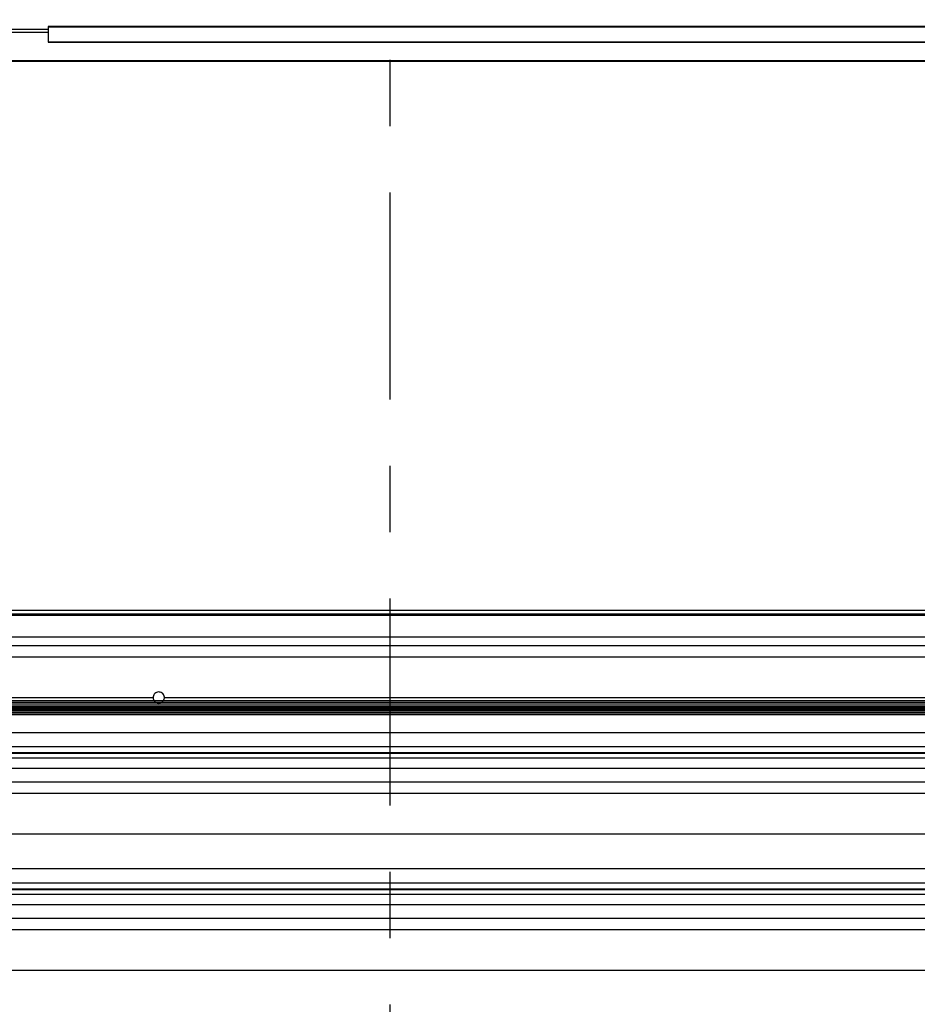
# Model space of a CAD drawing. Header units: inches. Extents: x 170 to 284, y 215 to 248.
# Tile 51 of 256: x 179.87 to 181.23, y 223.64 to 225.12. Entities that reach past the tile are written whole.
import ezdxf

# ---------------------------------------------------------------- set-up
doc = ezdxf.new("R2010")
doc.units = ezdxf.units.IN
doc.header["$LTSCALE"] = 0.25
doc.header["$MEASUREMENT"] = 0
doc.linetypes.add('CENTER', pattern=[2, 1.25, -0.25, 0.25, -0.25])
doc.layers.add('RH BENCH MOUNT', color=7, linetype='Continuous')
doc.layers.add('SECTION CUTS', color=6, linetype='CENTER')

msp = doc.modelspace()

# ---------------------------------------------------------------- linework, layer by layer
at = {"layer": 'RH BENCH MOUNT'}
for p, q in [((182.02554, 225.11218), (179.91543, 225.11218)), ((179.91543, 225.11218), (179.91543, 225.11163)), ((179.91543, 225.11163), (179.91543, 225.08925)), ((179.91543, 225.11163), (182.02554, 225.11163)), ((179.91543, 225.10764), (179.70142, 225.10764)), ((179.91543, 225.10336), (179.70142, 225.10336)), ((179.91543, 225.08925), (179.91543, 225.08867)), ((179.91543, 225.08925), (182.02554, 225.08925)), ((179.91543, 225.08867), (182.02554, 225.08867)), ((182.06406, 225.06056), (177.55278, 225.06056)), ((182.06406, 225.05951), (177.55278, 225.05951)), ((182.06406, 224.23126), (177.55278, 224.23126)), ((182.06406, 224.22606), (177.55278, 224.22606)), ((182.06406, 224.22396), (177.55278, 224.22396)), ((177.56969, 224.19169), (182.06406, 224.19169)), ((177.88235, 224.1784), (181.73449, 224.1784)), ((177.86881, 224.16133), (181.75438, 224.16133)), ((181.753, 224.0954), (177.86385, 224.0954)), ((177.86385, 224.09529), (181.753, 224.09529)), ((181.753, 224.09235), (177.86385, 224.09235)), ((177.86385, 224.09224), (181.753, 224.09224)), ((177.86385, 224.08922), (181.753, 224.08922)), ((181.753, 224.08633), (177.8693, 224.08633)), ((177.8693, 224.08622), (181.753, 224.08622)), ((179.54305, 224.09994), (180.07379, 224.09994)), ((180.09091, 224.09994), (181.61465, 224.09994)), ((181.753, 224.08335), (177.8693, 224.08335)), ((177.8693, 224.08323), (181.753, 224.08323)), ((181.753, 224.0805), (177.8693, 224.0805)), ((177.8693, 224.08039), (181.753, 224.08039)), ((181.753, 224.07752), (177.8693, 224.07752)), ((177.8693, 224.0774), (181.753, 224.0774)), ((181.753, 224.07452), (177.8693, 224.07452)), ((177.8693, 224.0744), (181.753, 224.0744)), ((177.79226, 224.04755), (181.82458, 224.04755)), ((177.79226, 224.02617), (181.82458, 224.02617)), ((181.82458, 224.01669), (177.79226, 224.01669)), ((177.79226, 224.01605), (181.82458, 224.01605)), ((177.79226, 224.00903), (181.82458, 224.00903)), ((177.79226, 223.99334), (181.82458, 223.99334)), ((177.79226, 223.97296), (181.82458, 223.97296)), ((177.86881, 223.95588), (181.74803, 223.95588)), ((177.82243, 223.89449), (181.79441, 223.89449)), ((177.79226, 223.8421), (181.82458, 223.8421)), ((177.79226, 223.82072), (181.82458, 223.82072)), ((181.82458, 223.81124), (177.79226, 223.81124)), ((177.79226, 223.8106), (181.82458, 223.8106)), ((177.79226, 223.80358), (181.82458, 223.80358)), ((177.79226, 223.7879), (181.82458, 223.7879)), ((177.79226, 223.76751), (181.82458, 223.76751)), ((177.86881, 223.75043), (181.74803, 223.75043)), ((177.82243, 223.68904), (181.79441, 223.68904))]:
    msp.add_line(p, q, dxfattribs=at)
for points, knots in [([(180.09091, 224.09994), (180.0909, 224.10027), (180.09085, 224.10156), (180.09019, 224.10376), (180.08849, 224.10614), (180.0861, 224.10782), (180.08328, 224.10861), (180.08035, 224.10843), (180.07765, 224.10729), (180.0755, 224.10533), (180.07406, 224.10277), (180.07388, 224.10087), (180.07379, 224.09994)], [0, 0, 0, 0, 0.0371135, 0.1443586, 0.2516218, 0.3589567, 0.4663025, 0.5735867, 0.6808414, 0.7881476, 0.8955006, 1, 1, 1, 1]), ([(180.07379, 224.09994), (180.07386, 224.099), (180.07398, 224.09736), (180.07484, 224.09599), (180.07521, 224.0954)], [0, 0, 0, 0, 0.5751179, 1, 1, 1, 1]), ([(180.07553, 224.09481), (180.07554, 224.09477), (180.07601, 224.09389), (180.07711, 224.09295), (180.07832, 224.09248), (180.07863, 224.09235)], [0, 0, 0, 0, 0.0299488, 0.7438777, 1, 1, 1, 1]), ([(180.0795, 224.09198), (180.07978, 224.09185), (180.08066, 224.09142), (180.08262, 224.09135), (180.08436, 224.09141), (180.08522, 224.09188), (180.08524, 224.0919)], [0, 0, 0, 0, 0.1557676, 0.5002787, 0.9858014, 1, 1, 1, 1]), ([(180.08607, 224.09235), (180.08663, 224.09261), (180.08787, 224.09317), (180.08868, 224.09426), (180.08913, 224.09486)], [0, 0, 0, 0, 0.4534209, 1, 1, 1, 1]), ([(180.0896, 224.0954), (180.09004, 224.09626), (180.09078, 224.09769), (180.09087, 224.09929), (180.09091, 224.09994)], [0, 0, 0, 0, 0.5965294, 1, 1, 1, 1])]:
    msp.add_open_spline(points, degree=3, knots=knots, dxfattribs=at)
at = {"layer": 'SECTION CUTS'}
msp.add_line((180.43149, 219.64957), (180.43149, 225.29684), dxfattribs=at)

doc.saveas('drawing.dxf')
